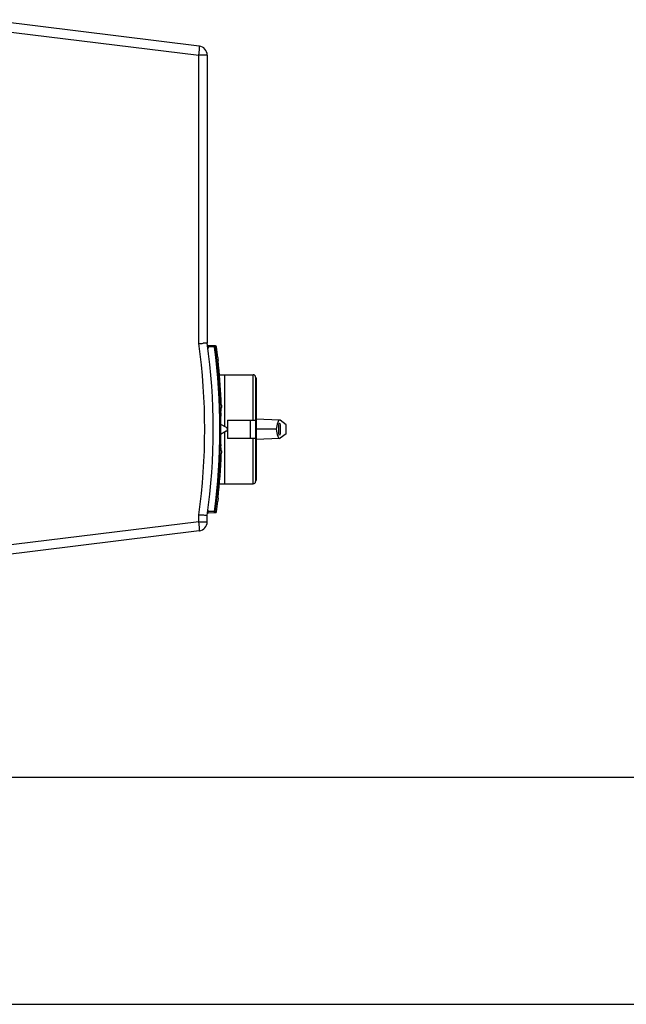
# Model space of a CAD drawing. Header units: inches. Extents: x 0 to 117, y 0 to 83.
# Tile 12 of 64: x 54 to 65, y 0 to 17. Entities that reach past the tile are written whole.
import ezdxf

# ---------------------------------------------------------------- set-up
doc = ezdxf.new("R2010")
doc.units = ezdxf.units.IN
doc.header["$LTSCALE"] = 6.431102
doc.header["$MEASUREMENT"] = 0
doc.layers.get('0').update_dxf_attribs({"linetype": 'CONTINUOUS'})

msp = doc.modelspace()

# ---------------------------------------------------------------- linework, layer by layer
at = {"color": 7, "linetype": 'CONTINUOUS'}
for p, q in [((57.484, 16.613), (53.755, 17.071)), ((53.755, 16.914), (57.477, 16.457)), ((57.477, 11.455), (57.477, 16.457)), ((57.622, 16.457), (57.477, 16.457)), ((57.622, 16.457), (57.622, 11.466)), ((57.642, 11.397), (57.632, 11.396)), ((57.643, 11.39), (57.633, 11.389)), ((57.768, 11.414), (57.642, 11.416)), ((57.743, 11.396), (57.642, 11.397)), ((57.642, 11.393), (57.642, 11.394)), ((57.748, 11.396), (57.743, 11.396)), ((57.758, 11.397), (57.748, 11.396)), ((57.758, 11.401), (57.768, 11.401)), ((57.768, 11.401), (57.783, 11.4)), ((57.777, 11.241), (57.779, 11.224)), ((57.779, 11.224), (57.78, 11.212)), ((57.786, 11.158), (57.787, 11.15)), ((57.834, 10.915), (58.421, 10.915)), ((57.925, 10.02), (57.925, 10.915)), ((58.421, 10.127), (58.421, 10.915)), ((58.46, 10.875), (58.46, 9.065)), ((58.472, 10.859), (58.46, 10.859)), ((58.472, 10.859), (58.472, 9.08)), ((57.855, 10.166), (57.855, 10.166)), ((57.855, 10.166), (57.855, 9.774)), ((57.972, 10.127), (58.457, 10.127)), ((57.972, 10.127), (57.972, 9.812)), ((58.366, 10.127), (58.366, 9.812)), ((58.374, 9.812), (58.374, 10.127)), ((58.457, 10.127), (58.457, 9.812)), ((58.875, 10.129), (58.472, 10.147)), ((58.884, 10.126), (58.875, 10.129)), ((58.989, 10.047), (58.884, 10.126)), ((57.855, 10.06), (57.953, 10.004)), ((57.953, 9.936), (57.855, 9.88)), ((57.925, 9.025), (57.925, 9.92)), ((58.815, 9.97), (58.472, 9.97)), ((57.855, 9.774), (57.855, 9.774)), ((58.457, 9.812), (57.972, 9.812)), ((58.421, 9.025), (58.421, 9.812)), ((58.875, 9.81), (58.472, 9.792)), ((58.875, 9.81), (58.884, 9.813)), ((58.989, 9.893), (58.884, 9.813)), ((58.472, 9.08), (58.46, 9.08)), ((57.834, 9.025), (58.421, 9.025)), ((57.642, 8.542), (57.632, 8.543)), ((57.643, 8.55), (57.633, 8.551)), ((57.642, 8.545), (57.642, 8.546)), ((57.748, 8.544), (57.642, 8.542)), ((57.748, 8.544), (57.758, 8.542)), ((57.768, 8.539), (57.758, 8.539)), ((57.783, 8.539), (57.768, 8.539)), ((57.477, 8.365), (57.477, 8.484)), ((57.622, 8.365), (57.622, 8.474)), ((57.642, 8.523), (57.768, 8.525)), ((57.477, 8.365), (53.755, 7.908)), ((57.484, 8.208), (53.755, 7.75)), ((57.477, 8.365), (57.622, 8.365)), ((4.134, 3.937), (112.795, 3.937)), ((0, 0), (116.929, 0))]:
    msp.add_line(p, q, dxfattribs=at)
for points in [[(57.642, 11.395), (57.642, 11.396), (57.642, 11.397), (57.642, 11.397)], [(57.643, 11.39), (57.643, 11.391), (57.643, 11.392), (57.643, 11.392), (57.642, 11.395)], [(57.759, 11.396), (57.758, 11.397), (57.758, 11.398), (57.758, 11.399), (57.758, 11.399), (57.758, 11.4), (57.758, 11.4), (57.758, 11.4), (57.758, 11.401), (57.758, 11.401)], [(57.642, 8.542), (57.642, 8.543), (57.642, 8.544), (57.642, 8.544), (57.643, 8.547)], [(57.643, 8.547), (57.643, 8.548), (57.643, 8.549), (57.643, 8.55)], [(57.758, 8.539), (57.758, 8.539), (57.758, 8.539), (57.758, 8.539), (57.758, 8.539), (57.758, 8.54), (57.758, 8.54), (57.758, 8.541), (57.758, 8.542), (57.759, 8.544)]]:
    msp.add_lwpolyline(points, dxfattribs=at)
for centre, radius, start, end in [((57.465, 16.457), 0.157, 0, 83), ((55.872, 34.817), 23.417, 273.9298, 274.1099), ((46.663, 9.97), 10.916, 352.18, 7.82), ((46.701, 9.97), 11.024, 352.2001, 7.7999), ((57.643, 11.432), 0.0157, 187.6116, 269), ((46.638, 9.97), 11.202, 352.6872, 7.3141), ((46.701, 9.97), 11.15, 352.6527, 7.351), ((57.768, 11.398), 0.0157, 7.3494, 89), ((46.701, 9.97), 11.175, 6.3967, 7.3551), ((46.728, 9.969), 11.122, 6.1365, 6.4143), ((46.728, 9.969), 11.122, 2.3011, 6.0913), ((59.076, 11.309), 1.273, 184.2493, 185.0051), ((59.357, 11.334), 1.556, 185.0089, 185.4391), ((59.824, 11.378), 2.025, 185.4349, 185.7845), ((60.266, 11.423), 2.469, 185.7823, 186.0867), ((46.687, 9.969), 11.188, 2.6215, 6.114), ((58.421, 10.875), 0.0394, 0, 90), ((46.684, 9.969), 11.191, 2.1846, 2.621), ((46.467, 11.602), 11.469, 353.2529, 353.6663), ((56.791, 10.355), 1.076, 1.7229, 2.1833), ((46.701, 9.97), 11.157, 358.9941, 1.0059), ((57.933, 9.97), 0.0394, 300, 60), ((46.467, 8.338), 11.469, 6.3337, 6.7471), ((46.687, 9.97), 11.187, 353.8859, 357.8156), ((58.421, 9.064), 0.0394, 270, 360), ((46.701, 9.97), 11.175, 352.6449, 353.6033), ((59.834, 8.561), 2.034, 173.8729, 174.2205), ((57.768, 8.541), 0.0157, 271.0006, 352.6449), ((56.009, -13.061), 21.595, 85.9072, 86.103), ((57.643, 8.507), 0.0157, 91, 172.3884), ((57.465, 8.365), 0.157, 277, 360)]:
    msp.add_arc(centre, radius, start, end, dxfattribs=at)
msp.add_ellipse((58.875, 9.97), major_axis=(0, 0.106), ratio=0.122785, dxfattribs=at)
msp.add_ellipse((58.875, 9.97), major_axis=(0, 0.931), ratio=0.122786, start_param=-1.65352, end_param=-1.488072, dxfattribs=at)
for points, knots in [([(57.477, 16.457), (57.48, 16.476), (57.484, 16.513), (57.487, 16.56), (57.488, 16.593), (57.487, 16.607), (57.485, 16.613), (57.484, 16.613)], [0, 0, 0, 0, 0.37998, 0.701764, 0.917653, 0.975706, 1, 1, 1, 1]), ([(57.622, 11.466), (57.622, 11.464), (57.616, 11.466), (57.611, 11.464), (57.598, 11.464), (57.578, 11.462), (57.561, 11.461), (57.551, 11.46)], [0, 0, 0, 0, 0.067931, 0.1515, 0.266795, 0.584004, 1, 1, 1, 1]), ([(57.64, 11.407), (57.64, 11.408), (57.64, 11.411), (57.641, 11.416), (57.642, 11.416)], [0, 0, 0, 0, 0.421205, 1, 1, 1, 1]), ([(57.643, 11.384), (57.643, 11.385), (57.643, 11.387), (57.643, 11.389), (57.643, 11.39)], [0, 0, 0, 0, 0.502176, 1, 1, 1, 1]), ([(57.743, 11.414), (57.747, 11.414), (57.754, 11.414), (57.756, 11.406), (57.754, 11.403)], [0, 0, 0, 0, 0.532656, 1, 1, 1, 1]), ([(57.748, 11.396), (57.748, 11.4), (57.748, 11.406), (57.745, 11.414), (57.743, 11.414)], [0, 0, 0, 0, 0.671842, 1, 1, 1, 1]), ([(57.857, 10.254), (57.856, 10.25), (57.855, 10.22), (57.855, 10.191), (57.855, 10.166)], [0, 0, 0, 0, 0.157249, 1, 1, 1, 1]), ([(57.867, 10.387), (57.867, 10.382), (57.867, 10.365), (57.867, 10.348), (57.866, 10.337)], [0, 0, 0, 0, 0.324316, 1, 1, 1, 1]), ([(58.875, 10.129), (58.869, 10.13), (58.854, 10.116), (58.833, 10.062), (58.822, 10.01), (58.815, 9.97)], [0, 0, 0, 0, 0.106615, 0.301387, 1, 1, 1, 1]), ([(58.815, 9.97), (58.822, 9.929), (58.833, 9.877), (58.854, 9.824), (58.869, 9.81), (58.875, 9.81)], [0, 0, 0, 0, 0.698613, 0.893385, 1, 1, 1, 1]), ([(57.855, 9.774), (57.855, 9.764), (57.855, 9.735), (57.854, 9.705), (57.857, 9.685)], [0, 0, 0, 0, 0.319417, 1, 1, 1, 1]), ([(57.866, 9.603), (57.867, 9.6), (57.867, 9.58), (57.867, 9.56), (57.866, 9.543)], [0, 0, 0, 0, 0.156073, 1, 1, 1, 1]), ([(57.642, 8.523), (57.641, 8.523), (57.639, 8.533), (57.641, 8.537), (57.642, 8.542)], [0, 0, 0, 0, 0.278472, 1, 1, 1, 1]), ([(57.743, 8.525), (57.745, 8.525), (57.748, 8.534), (57.748, 8.539), (57.748, 8.544)], [0, 0, 0, 0, 0.328109, 1, 1, 1, 1]), ([(57.743, 8.525), (57.746, 8.525), (57.754, 8.525), (57.756, 8.534), (57.754, 8.536)], [0, 0, 0, 0, 0.534377, 1, 1, 1, 1]), ([(57.622, 8.474), (57.622, 8.475), (57.612, 8.473), (57.602, 8.477), (57.578, 8.477), (57.561, 8.479), (57.551, 8.479)], [0, 0, 0, 0, 0.067849, 0.2666, 0.583846, 1, 1, 1, 1]), ([(57.484, 8.208), (57.485, 8.208), (57.487, 8.214), (57.488, 8.228), (57.487, 8.261), (57.484, 8.308), (57.48, 8.345), (57.477, 8.365)], [0, 0, 0, 0, 0.024294, 0.082348, 0.298241, 0.620026, 1, 1, 1, 1])]:
    msp.add_open_spline(points, degree=3, knots=knots, dxfattribs=at)
for points in [[(57.634, 11.366), (57.639, 11.371), (57.642, 11.378), (57.643, 11.384)], [(57.642, 11.397), (57.641, 11.401), (57.641, 11.404), (57.64, 11.407)], [(57.809, 8.766), (57.808, 8.752), (57.807, 8.739), (57.806, 8.725)], [(57.643, 8.55), (57.644, 8.558), (57.64, 8.568), (57.634, 8.573)]]:
    msp.add_open_spline(points, degree=3, dxfattribs=at)

doc.saveas('drawing.dxf')
